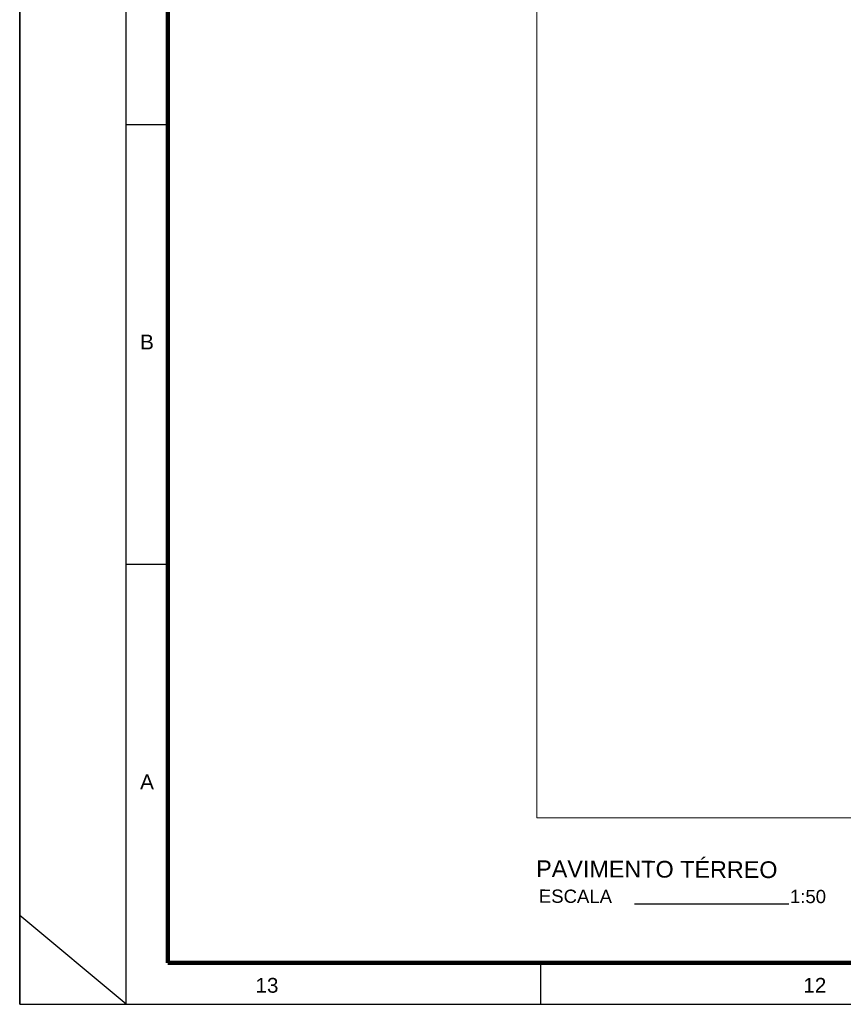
# Model space of a CAD drawing. Extents: x 5066 to 9756, y -2696 to -1109.
# Tile 43 of 208: x 9365 to 9379, y -2596 to -2580. Entities that reach past the tile are written whole.
import ezdxf
from ezdxf.enums import TextEntityAlignment as Align

# ---------------------------------------------------------------- set-up
doc = ezdxf.new("R2010")
doc.units = 0
doc.header["$MEASUREMENT"] = 0
doc.layers.add('IFC-Parede padrão-Contorno', color=44, linetype='CONTINUOUS', lineweight=5)
doc.layers.add('Prancha', color=1, linetype='CONTINUOUS')
doc.layers.add('textos', color=2, linetype='CONTINUOUS')
doc.styles.add('SWIS', font='swisse.ttf')
doc.styles.add('Swis721ExBT', font='swisse.ttf')

# ---------------------------------------------------------------- blocks, each defined once
blk = doc.blocks.new('Folha A0')
at = {"layer": 'Prancha', "color": 1}
for p, q in [((-119.8, 0), (-119.8, 84.1)), ((-118, 0), (-118, 84.1)), ((-117.3, 14.85), (-118, 14.85)), ((-117.3, 7.425), (-118, 7.425)), ((-118, 0), (-119.8, 1.5))]:
    blk.add_line(p, q, dxfattribs=at)
at = {"layer": 'Prancha', "color": 4, "lineweight": 100}
for p, q in [((-117.3, 0.7), (-117.3, 83.4)), ((-0.7, 0.7), (-117.3, 0.7))]:
    blk.add_line(p, q, dxfattribs=at)
at = {"layer": 'Prancha', "color": 2}
blk.add_line((-111, 0), (-111, 0.7), dxfattribs=at)
blk.add_line((-111, 0), (-111, 0.7), dxfattribs=at)
at = {"layer": 'Prancha', "color": 1}
blk.add_lwpolyline([(-119.8, 0), (0, 0), (0, 84.1), (-119.8, 84.1)], close=True, dxfattribs=at)
at = {"layer": 'Prancha', "color": 1, "style": 'SWIS'}
for s, p in [('B', (-117.65, 10.982)), ('A', (-117.65, 3.557)), ('13', (-115.625, 0.121)), ('12', (-106.375, 0.121))]:
    blk.add_text(s, height=0.25, dxfattribs=at).set_placement(p, align=Align.BOTTOM_CENTER)

msp = doc.modelspace()

# ---------------------------------------------------------------- linework, layer by layer
at = {"layer": 'IFC-Parede padrão-Contorno', "color": 8, "lineweight": 5}
for p, q in [((9374.071, -2579.037), (9374.071, -2593.09)), ((9374.071, -2593.09), (9444.117, -2593.09))]:
    msp.add_line(p, q, dxfattribs=at)
at = {"layer": 'textos', "color": 1}
msp.add_line((9375.723, -2594.544), (9378.329, -2594.546), dxfattribs=at)

# ---------------------------------------------------------------- block references
at = {"layer": 'Prancha'}
msp.add_blockref('Folha A0', (9485.14, -2596.24), dxfattribs=at)

# ---------------------------------------------------------------- texts
at = {"layer": 'textos', "color": 3, "linetype": 'Continuous', "style": 'SWIS'}
msp.add_text('PAVIMENTO TÉRREO', height=0.28224, rotation=359.7496, dxfattribs=at).set_placement((9374.06, -2594.091))
at = {"layer": 'textos', "color": 2, "char_height": 0.224, "width": 2.38879, "attachment_point": 7, "rotation": 359.7496, "line_spacing_factor": 0.798, "style": 'Swis721ExBT'}
for s, insert in [('ESCALA', (9374.106, -2594.528)), ('1:50', (9378.345, -2594.533))]:
    msp.add_mtext(s, dxfattribs=dict(at, insert=insert))

doc.saveas('drawing.dxf')
